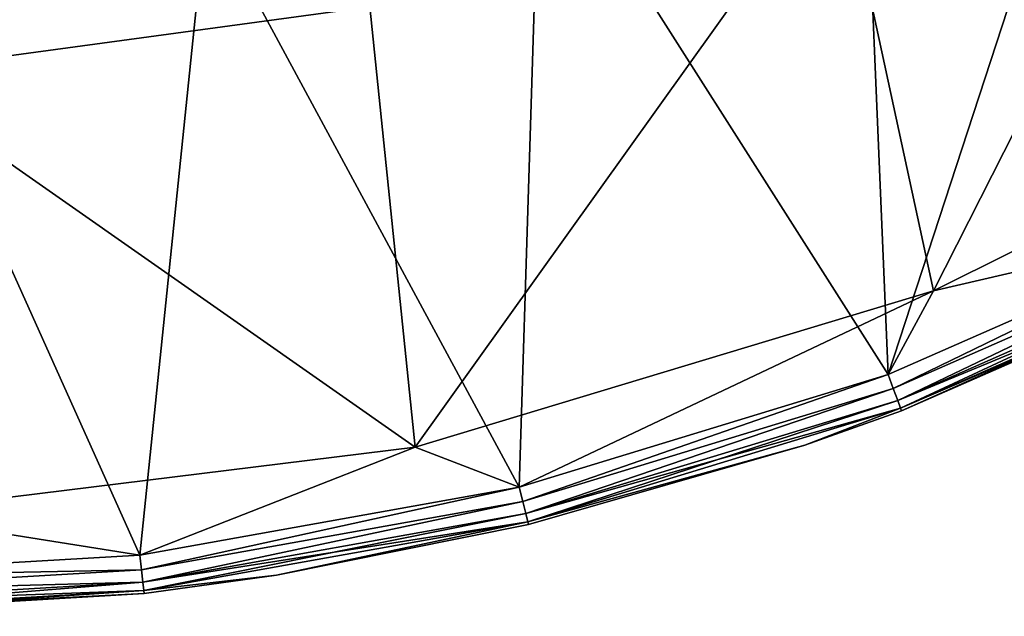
# Model space of a CAD drawing. Header units: millimetres. Extents: x -42.7 to 42.2, y 4.1 to 89.1.
# Tile 15 of 50: x 3.1 to 15.8, y 4.1 to 11.8. Entities that reach past the tile are written whole.
import ezdxf

# ---------------------------------------------------------------- set-up
doc = ezdxf.new("R2010")
doc.units = ezdxf.units.MM
doc.header["$LTSCALE"] = 25.4
doc.layers.get('0').update_dxf_attribs({"true_color": 0xff5454})

# ---------------------------------------------------------------- blocks, each defined once
blk = doc.blocks.new('CHARLIE-8367-8366.STL#2')
at = {"color": 18, "true_color": 0x000000}
mesh = blk.add_polyface(dxfattribs=at)
corners = [(-41.796, 40.41, 4.242), (-42.085, 50.34, 4.242), (-42.235, 45.367, 4.242), (-41.348, 55.262, 4.242), (-41.32, 43.281, 4.242), (-40.774, 35.54, 4.242), (-40.171, 36.388, 4.242), (-39.183, 30.825, 4.242), (-37.873, 29.789, 4.242), (-37.045, 26.331, 4.242), (-34.492, 23.673, 4.242), (-34.391, 22.122, 4.242), (-30.127, 18.216, 4.242), (-31.258, 18.256, 4.242), (-27.689, 14.788, 4.242), (-24.902, 13.575, 4.242), (-23.735, 11.766, 4.242), (-18.969, 9.884, 4.242), (-19.452, 9.233, 4.242), (-14.899, 7.225, 4.242), (-12.497, 7.249, 4.242), (-10.141, 5.769, 4.242), (-5.672, 5.746, 4.242), (-5.243, 4.886, 4.242), (1.308, 5.418, 4.242), (-0.276, 4.588, 4.242), (4.692, 4.88, 4.242), (8.244, 6.274, 4.242), (9.59, 5.758, 4.242), (14.934, 8.29, 4.242), (14.35, 7.209, 4.242), (18.905, 9.212, 4.242), (21.188, 11.407, 4.242), (23.191, 11.74, 4.242), (26.826, 15.537, 4.242), (27.148, 14.758, 4.242), (31.684, 20.56, 4.242), (30.72, 18.222, 4.242), (33.858, 22.084, 4.242), (35.623, 26.332, 4.242), (36.517, 26.291, 4.242), (38.531, 32.686, 4.242), (38.659, 30.782, 4.242), (40.322, 39.441, 4.242), (40.256, 35.495, 4.242), (41.283, 40.364, 4.242), (40.946, 46.401, 4.242), (-41.288, 50.269, 4.242), (-40.034, 60.061, 4.242), (-40.076, 57.151, 4.242), (-37.718, 63.729, 4.242), (-38.161, 64.672, 4.242), (-35.756, 69.028, 4.242), (-34.282, 69.814, 4.242), (-32.853, 73.07, 4.242), (-29.868, 75.231, 4.242), (-29.492, 76.739, 4.242), (-24.601, 79.824, 4.242), (-25.721, 79.986, 4.242), (-21.592, 82.764, 4.242), (-18.634, 83.461, 4.242), (-17.163, 85.034, 4.242), (-12.138, 86.037, 4.242), (-12.498, 86.764, 4.242), (-7.66, 87.93, 4.242), (-5.3, 87.478, 4.242), (-2.718, 88.516, 4.242), (1.683, 87.743, 4.242), (2.258, 88.513, 4.242), (8.61, 86.824, 4.242), (7.199, 87.922, 4.242), (12.035, 86.75, 4.242), (15.282, 84.747, 4.242), (16.699, 85.015, 4.242), (21.508, 81.573, 4.242), (21.125, 82.74, 4.242), (25.251, 79.958, 4.242), (27.107, 77.392, 4.242), (29.018, 76.708, 4.242), (31.919, 72.325, 4.242), (32.375, 73.034, 4.242), (35.806, 66.517, 4.242), (35.274, 68.989, 4.242), (37.674, 64.63, 4.242), (38.655, 60.137, 4.242), (39.542, 60.018, 4.242), (40.386, 53.366, 4.242), (40.851, 55.217, 4.242), (41.583, 50.295, 4.242), (41.728, 45.321, 4.242)]
mesh.append_faces([[corners[k] for k in face] for face in [(0, 1, 2), (88, 45, 89)]], dxfattribs={"vtx0": -1, "color": 18})
mesh.append_faces([[corners[k] for k in face] for face in [(1, 0, 3), (4, 5, 6), (6, 7, 8), (8, 9, 10), (10, 11, 12), (12, 14, 15), (15, 16, 17), (17, 19, 20), (20, 21, 22), (22, 23, 24), (24, 26, 27), (27, 28, 29), (29, 31, 32), (32, 33, 34), (34, 35, 36), (36, 38, 39), (39, 40, 41), (41, 42, 43), (43, 45, 46), (3, 47, 48), (47, 3, 4), (48, 50, 51), (51, 50, 52), (52, 53, 54), (54, 55, 56), (56, 57, 58), (58, 57, 59), (59, 60, 61), (61, 62, 63), (63, 62, 64), (64, 65, 66), (66, 67, 68), (68, 69, 70), (70, 69, 71), (71, 72, 73), (73, 74, 75), (75, 74, 76), (76, 77, 78), (78, 79, 80), (80, 81, 82), (82, 81, 83), (83, 84, 85), (85, 86, 87), (87, 46, 88)]], dxfattribs={"vtx0": -1, "vtx1": -1, "color": 18})
mesh.append_faces([[corners[k] for k in face] for face in [(3, 0, 4), (88, 46, 45)]], dxfattribs={"vtx0": -1, "vtx1": -1, "vtx2": -1, "color": 18})
mesh.append_faces([[corners[k] for k in face] for face in [(4, 0, 5), (6, 5, 7), (8, 7, 9), (10, 9, 11), (12, 11, 13), (12, 13, 14), (15, 14, 16), (17, 16, 18), (17, 18, 19), (20, 19, 21), (22, 21, 23), (24, 23, 25), (24, 25, 26), (27, 26, 28), (29, 28, 30), (29, 30, 31), (32, 31, 33), (34, 33, 35), (36, 35, 37), (36, 37, 38), (39, 38, 40), (41, 40, 42), (43, 42, 44), (43, 44, 45), (48, 47, 49), (48, 49, 50), (52, 50, 53), (54, 53, 55), (56, 55, 57), (59, 57, 60), (61, 60, 62), (64, 62, 65), (66, 65, 67), (68, 67, 69), (71, 69, 72), (73, 72, 74), (76, 74, 77), (78, 77, 79), (80, 79, 81), (83, 81, 84), (85, 84, 86), (87, 86, 46)]], dxfattribs={"vtx0": -1, "vtx2": -1, "color": 18})
mesh = blk.add_polyface(dxfattribs=at)
corners = [(-42.085, 50.34, 0.042), (-41.796, 40.41, 0.042), (-42.235, 45.367, 0.042), (-41.348, 55.262, 0.042), (-40.774, 35.54, 0.042), (-40.034, 60.061, 0.042), (-39.183, 30.825, 0.042), (-38.161, 64.672, 0.042), (-37.045, 26.331, 0.042), (-35.756, 69.028, 0.042), (-34.391, 22.122, 0.042), (-34.075, 45.186, 0.042), (-33.969, 49.612, 0.042), (-32.853, 73.07, 0.042), (-33.286, 53.987, 0.042), (-32.037, 58.236, 0.042), (-29.492, 76.739, 0.042), (-30.245, 62.285, 0.042), (-27.94, 66.065, 0.042), (-25.721, 79.986, 0.042), (-25.16, 69.512, 0.042), (-21.592, 82.764, 0.042), (-21.955, 72.567, 0.042), (-18.379, 75.178, 0.042), (-17.163, 85.034, 0.042), (-14.492, 77.299, 0.042), (-12.498, 86.764, 0.042), (-10.362, 78.895, 0.042), (-7.66, 87.93, 0.042), (-6.058, 79.938, 0.042), (-2.718, 88.516, 0.042), (-1.656, 80.41, 0.042), (2.258, 88.513, 0.042), (2.771, 80.304, 0.042), (7.199, 87.922, 0.042), (7.146, 79.621, 0.042), (11.394, 78.372, 0.042), (12.035, 86.75, 0.042), (15.443, 76.58, 0.042), (16.699, 85.015, 0.042), (19.224, 74.275, 0.042), (21.125, 82.74, 0.042), (22.671, 71.496, 0.042), (25.251, 79.958, 0.042), (25.726, 68.29, 0.042), (29.018, 76.708, 0.042), (28.336, 64.714, 0.042), (30.457, 60.827, 0.042), (32.375, 73.034, 0.042), (32.053, 56.697, 0.042), (33.096, 52.393, 0.042), (35.274, 68.989, 0.042), (33.569, 47.991, 0.042), (33.858, 22.084, 0.042), (36.517, 26.291, 0.042), (37.674, 64.63, 0.042), (38.659, 30.782, 0.042), (39.542, 60.018, 0.042), (40.256, 35.495, 0.042), (40.851, 55.217, 0.042), (41.283, 40.364, 0.042), (41.583, 50.295, 0.042), (41.728, 45.321, 0.042), (-31.258, 18.256, 0.042), (-33.603, 40.783, 0.042), (-32.56, 36.48, 0.042), (-30.964, 32.349, 0.042), (-27.689, 14.788, 0.042), (-28.842, 28.463, 0.042), (-26.232, 24.886, 0.042), (-23.735, 11.766, 0.042), (-23.177, 21.681, 0.042), (-19.452, 9.233, 0.042), (-19.73, 18.902, 0.042), (-15.95, 16.596, 0.042), (-14.899, 7.225, 0.042), (-11.901, 14.804, 0.042), (-10.141, 5.769, 0.042), (-7.652, 13.556, 0.042), (-5.243, 4.886, 0.042), (-3.277, 12.873, 0.042), (-0.276, 4.588, 0.042), (1.149, 12.766, 0.042), (4.692, 4.88, 0.042), (5.552, 13.239, 0.042), (9.59, 5.758, 0.042), (9.855, 14.282, 0.042), (14.35, 7.209, 0.042), (13.986, 15.878, 0.042), (17.872, 17.999, 0.042), (18.905, 9.212, 0.042), (21.449, 20.609, 0.042), (23.191, 11.74, 0.042), (24.654, 23.664, 0.042), (27.148, 14.758, 0.042), (27.433, 27.111, 0.042), (30.72, 18.222, 0.042), (29.739, 30.892, 0.042), (31.531, 34.941, 0.042), (32.779, 39.189, 0.042), (33.462, 43.564, 0.042)]
mesh.append_faces([[corners[k] for k in face] for face in [(0, 1, 2), (60, 61, 62)]], dxfattribs={"vtx0": -1, "color": 18})
mesh.append_faces([[corners[k] for k in face] for face in [(1, 3, 4), (4, 5, 6), (6, 7, 8), (8, 9, 10), (11, 9, 12), (12, 13, 14), (14, 13, 15), (15, 16, 17), (17, 16, 18), (18, 19, 20), (20, 21, 22), (22, 21, 23), (23, 24, 25), (25, 26, 27), (27, 28, 29), (29, 30, 31), (31, 32, 33), (33, 34, 35), (35, 34, 36), (36, 37, 38), (38, 39, 40), (40, 41, 42), (42, 43, 44), (44, 45, 46), (46, 45, 47), (47, 48, 49), (49, 48, 50), (50, 51, 52), (53, 51, 54), (54, 55, 56), (56, 57, 58), (58, 59, 60), (63, 66, 67), (67, 69, 70), (70, 71, 72), (72, 74, 75), (75, 76, 77), (77, 78, 79), (79, 80, 81), (81, 82, 83), (83, 84, 85), (85, 86, 87), (87, 89, 90), (90, 91, 92), (92, 93, 94), (94, 95, 96), (96, 98, 53)]], dxfattribs={"vtx0": -1, "vtx1": -1, "color": 18})
mesh.append_faces([[corners[k] for k in face] for face in [(10, 9, 11), (52, 51, 53)]], dxfattribs={"vtx0": -1, "vtx1": -1, "vtx2": -1, "color": 18})
mesh.append_faces([[corners[k] for k in face] for face in [(1, 0, 3), (4, 3, 5), (6, 5, 7), (8, 7, 9), (12, 9, 13), (15, 13, 16), (18, 16, 19), (20, 19, 21), (23, 21, 24), (25, 24, 26), (27, 26, 28), (29, 28, 30), (31, 30, 32), (33, 32, 34), (36, 34, 37), (38, 37, 39), (40, 39, 41), (42, 41, 43), (44, 43, 45), (47, 45, 48), (50, 48, 51), (54, 51, 55), (56, 55, 57), (58, 57, 59), (60, 59, 61), (11, 63, 10), (63, 11, 64), (63, 64, 65), (63, 65, 66), (67, 66, 68), (67, 68, 69), (70, 69, 71), (72, 71, 73), (72, 73, 74), (75, 74, 76), (77, 76, 78), (79, 78, 80), (81, 80, 82), (83, 82, 84), (85, 84, 86), (87, 86, 88), (87, 88, 89), (90, 89, 91), (92, 91, 93), (94, 93, 95), (96, 95, 97), (96, 97, 98), (53, 98, 99), (53, 99, 100), (53, 100, 52)]], dxfattribs={"vtx0": -1, "vtx2": -1, "color": 18})
mesh = blk.add_polyface(dxfattribs=at)
corners = [(-40.171, 36.388, 1.942), (-41.288, 50.269, 1.942), (-41.32, 43.281, 1.942), (-40.076, 57.151, 1.942), (-37.873, 29.789, 1.942), (-37.718, 63.729, 1.942), (-34.492, 23.673, 1.942), (-35.773, 46.578, 1.942), (-35.2, 40.235, 1.942), (-33.504, 34.097, 1.942), (-30.127, 18.216, 1.942), (-30.74, 28.361, 1.942), (-26.995, 23.21, 1.942), (-24.902, 13.575, 1.942), (-22.391, 18.811, 1.942), (-18.969, 9.884, 1.942), (-17.076, 15.304, 1.942), (-12.497, 7.249, 1.942), (-11.219, 12.803, 1.942), (-5.672, 5.746, 1.942), (-5.01, 11.388, 1.942), (1.308, 5.418, 1.942), (1.351, 11.104, 1.942), (8.244, 6.274, 1.942), (7.661, 11.961, 1.942), (13.717, 13.931, 1.942), (14.934, 8.29, 1.942), (19.324, 16.95, 1.942), (21.188, 11.407, 1.942), (24.301, 20.922, 1.942), (26.826, 15.537, 1.942), (28.489, 25.719, 1.942), (31.684, 20.56, 1.942), (31.754, 31.186, 1.942), (35.623, 26.332, 1.942), (33.99, 37.149, 1.942), (35.125, 43.415, 1.942), (-35.631, 49.762, 1.942), (-34.282, 69.814, 1.942), (-35.204, 52.92, 1.942), (-33.512, 59.059, 1.942), (-29.868, 75.231, 1.942), (-30.751, 64.797, 1.942), (-27.009, 69.95, 1.942), (-24.601, 79.824, 1.942), (-22.408, 74.352, 1.942), (-18.634, 83.461, 1.942), (-17.094, 77.862, 1.942), (-12.138, 86.037, 1.942), (-11.24, 80.366, 1.942), (-5.3, 87.478, 1.942), (-5.032, 81.785, 1.942), (1.683, 87.743, 1.942), (1.33, 82.073, 1.942), (7.64, 81.22, 1.942), (8.61, 86.824, 1.942), (13.697, 79.254, 1.942), (15.282, 84.747, 1.942), (19.306, 76.238, 1.942), (21.508, 81.573, 1.942), (24.286, 72.269, 1.942), (27.107, 77.392, 1.942), (28.477, 67.475, 1.942), (31.919, 72.325, 1.942), (31.745, 62.009, 1.942), (33.984, 56.048, 1.942), (35.806, 66.517, 1.942), (35.123, 49.783, 1.942), (38.531, 32.686, 1.942), (38.655, 60.137, 1.942), (40.322, 39.441, 1.942), (40.386, 53.366, 1.942), (40.946, 46.401, 1.942)]
mesh.append_faces([[corners[k] for k in face] for face in [(0, 1, 2), (71, 70, 72)]], dxfattribs={"vtx0": -1, "color": 18})
mesh.append_faces([[corners[k] for k in face] for face in [(1, 0, 3), (3, 4, 5), (7, 6, 8), (8, 6, 9), (9, 10, 11), (11, 10, 12), (12, 13, 14), (14, 15, 16), (16, 17, 18), (18, 19, 20), (20, 21, 22), (22, 23, 24), (24, 23, 25), (25, 26, 27), (27, 28, 29), (29, 30, 31), (31, 32, 33), (33, 34, 35), (35, 34, 36), (5, 37, 38), (37, 5, 7), (38, 40, 41), (41, 43, 44), (44, 45, 46), (46, 47, 48), (48, 49, 50), (50, 51, 52), (52, 54, 55), (55, 56, 57), (57, 58, 59), (59, 60, 61), (61, 62, 63), (63, 65, 66), (66, 68, 69), (69, 70, 71)]], dxfattribs={"vtx0": -1, "vtx1": -1, "color": 18})
mesh.append_faces([[corners[k] for k in face] for face in [(5, 6, 7), (66, 36, 34)]], dxfattribs={"vtx0": -1, "vtx1": -1, "vtx2": -1, "color": 18})
mesh.append_faces([[corners[k] for k in face] for face in [(3, 0, 4), (5, 4, 6), (9, 6, 10), (12, 10, 13), (14, 13, 15), (16, 15, 17), (18, 17, 19), (20, 19, 21), (22, 21, 23), (25, 23, 26), (27, 26, 28), (29, 28, 30), (31, 30, 32), (33, 32, 34), (38, 37, 39), (38, 39, 40), (41, 40, 42), (41, 42, 43), (44, 43, 45), (46, 45, 47), (48, 47, 49), (50, 49, 51), (52, 51, 53), (52, 53, 54), (55, 54, 56), (57, 56, 58), (59, 58, 60), (61, 60, 62), (63, 62, 64), (63, 64, 65), (66, 65, 67), (66, 67, 36), (66, 34, 68), (69, 68, 70)]], dxfattribs={"vtx0": -1, "vtx2": -1, "color": 18})
mesh = blk.add_polyface(dxfattribs=at)
corners = [(5.687, 20.601, 18.542), (1.351, 11.104, 1.942), (7.661, 11.961, 1.942), (0.951, 19.958, 18.542)]
mesh.append_faces([[corners[k] for k in face] for face in [(0, 1, 2), (1, 0, 3)]], dxfattribs={"vtx0": -1, "color": 18})
mesh = blk.add_polyface(dxfattribs=at)
corners = [(14.934, 8.29, 4.242), (21.188, 11.407, 1.942), (14.934, 8.29, 1.942), (21.188, 11.407, 4.242)]
mesh.append_faces([[corners[k] for k in face] for face in [(0, 1, 2), (1, 0, 3)]], dxfattribs={"vtx0": -1, "color": 18})
mesh = blk.add_polyface(dxfattribs=at)
corners = [(14.416, 7.029, 4.204), (18.905, 9.212, 4.242), (14.35, 7.209, 4.242), (18.992, 9.042, 4.204)]
mesh.append_faces([[corners[k] for k in face] for face in [(0, 1, 2), (1, 0, 3)]], dxfattribs={"vtx0": -1, "color": 18})
mesh = blk.add_polyface(dxfattribs=at)
corners = [(18.905, 9.212, 0.042), (14.416, 7.029, 0.08), (14.35, 7.209, 0.042), (18.992, 9.042, 0.08)]
mesh.append_faces([[corners[k] for k in face] for face in [(0, 1, 2), (1, 0, 3)]], dxfattribs={"vtx0": -1, "color": 18})
mesh = blk.add_polyface(dxfattribs=at)
corners = [(14.473, 6.877, 4.096), (18.992, 9.042, 4.204), (14.416, 7.029, 4.204), (19.066, 8.898, 4.096)]
mesh.append_faces([[corners[k] for k in face] for face in [(0, 1, 2), (1, 0, 3)]], dxfattribs={"vtx0": -1, "color": 18})
mesh = blk.add_polyface(dxfattribs=at)
corners = [(18.992, 9.042, 0.08), (14.473, 6.877, 0.188), (14.416, 7.029, 0.08), (19.066, 8.898, 0.188)]
mesh.append_faces([[corners[k] for k in face] for face in [(0, 1, 2), (1, 0, 3)]], dxfattribs={"vtx0": -1, "color": 18})
mesh = blk.add_polyface(dxfattribs=at)
corners = [(19.066, 8.898, 4.096), (14.51, 6.776, 3.933), (19.116, 8.801, 3.933), (14.473, 6.877, 4.096)]
mesh.append_faces([[corners[k] for k in face] for face in [(0, 1, 2), (1, 0, 3)]], dxfattribs={"vtx0": -1, "color": 18})
mesh = blk.add_polyface(dxfattribs=at)
corners = [(19.116, 8.801, 0.351), (14.473, 6.877, 0.188), (19.066, 8.898, 0.188), (14.51, 6.776, 0.351)]
mesh.append_faces([[corners[k] for k in face] for face in [(0, 1, 2), (1, 0, 3)]], dxfattribs={"vtx0": -1, "color": 18})
mesh = blk.add_polyface(dxfattribs=at)
corners = [(19.116, 8.801, 3.933), (14.524, 6.74, 3.742), (19.133, 8.767, 3.742), (14.51, 6.776, 3.933)]
mesh.append_faces([[corners[k] for k in face] for face in [(0, 1, 2), (1, 0, 3)]], dxfattribs={"vtx0": -1, "color": 18})
mesh = blk.add_polyface(dxfattribs=at)
corners = [(19.133, 8.767, 0.542), (14.51, 6.776, 0.351), (19.116, 8.801, 0.351), (14.524, 6.74, 0.542)]
mesh.append_faces([[corners[k] for k in face] for face in [(0, 1, 2), (1, 0, 3)]], dxfattribs={"vtx0": -1, "color": 18})
mesh = blk.add_polyface(dxfattribs=at)
corners = [(19.133, 8.767, 3.742), (14.524, 6.74, 0.542), (19.133, 8.767, 0.542), (14.524, 6.74, 3.742)]
mesh.append_faces([[corners[k] for k in face] for face in [(0, 1, 2), (1, 0, 3)]], dxfattribs={"vtx0": -1, "color": 18})
mesh = blk.add_polyface(dxfattribs=at)
corners = [(8.244, 6.274, 4.242), (14.934, 8.29, 1.942), (8.244, 6.274, 1.942), (14.934, 8.29, 4.242)]
mesh.append_faces([[corners[k] for k in face] for face in [(0, 1, 2), (1, 0, 3)]], dxfattribs={"vtx0": -1, "color": 18})
mesh = blk.add_polyface(dxfattribs=at)
corners = [(9.635, 5.572, 4.204), (14.35, 7.209, 4.242), (9.59, 5.758, 4.242), (14.416, 7.029, 4.204)]
mesh.append_faces([[corners[k] for k in face] for face in [(0, 1, 2), (1, 0, 3)]], dxfattribs={"vtx0": -1, "color": 18})
mesh = blk.add_polyface(dxfattribs=at)
corners = [(14.35, 7.209, 0.042), (9.635, 5.572, 0.08), (9.59, 5.758, 0.042), (14.416, 7.029, 0.08)]
mesh.append_faces([[corners[k] for k in face] for face in [(0, 1, 2), (1, 0, 3)]], dxfattribs={"vtx0": -1, "color": 18})
mesh = blk.add_polyface(dxfattribs=at)
corners = [(9.673, 5.414, 4.096), (14.416, 7.029, 4.204), (9.635, 5.572, 4.204), (14.473, 6.877, 4.096)]
mesh.append_faces([[corners[k] for k in face] for face in [(0, 1, 2), (1, 0, 3)]], dxfattribs={"vtx0": -1, "color": 18})
mesh = blk.add_polyface(dxfattribs=at)
corners = [(14.416, 7.029, 0.08), (9.673, 5.414, 0.188), (9.635, 5.572, 0.08), (14.473, 6.877, 0.188)]
mesh.append_faces([[corners[k] for k in face] for face in [(0, 1, 2), (1, 0, 3)]], dxfattribs={"vtx0": -1, "color": 18})
mesh = blk.add_polyface(dxfattribs=at)
corners = [(14.473, 6.877, 4.096), (9.698, 5.309, 3.933), (14.51, 6.776, 3.933), (9.673, 5.414, 4.096)]
mesh.append_faces([[corners[k] for k in face] for face in [(0, 1, 2), (1, 0, 3)]], dxfattribs={"vtx0": -1, "color": 18})
mesh = blk.add_polyface(dxfattribs=at)
corners = [(14.51, 6.776, 0.351), (9.673, 5.414, 0.188), (14.473, 6.877, 0.188), (9.698, 5.309, 0.351)]
mesh.append_faces([[corners[k] for k in face] for face in [(0, 1, 2), (1, 0, 3)]], dxfattribs={"vtx0": -1, "color": 18})
mesh = blk.add_polyface(dxfattribs=at)
corners = [(9.698, 5.309, 3.933), (13.274, 6.298, 3.742), (14.51, 6.776, 3.933)]
mesh.append_faces([[corners[k] for k in face] for face in [(0, 1, 2)]], dxfattribs={"color": 18})
mesh = blk.add_polyface(dxfattribs=at)
corners = [(13.274, 6.298, 0.542), (9.698, 5.309, 0.351), (14.51, 6.776, 0.351)]
mesh.append_faces([[corners[k] for k in face] for face in [(0, 1, 2)]], dxfattribs={"color": 18})
mesh = blk.add_polyface(dxfattribs=at)
corners = [(14.51, 6.776, 3.933), (13.274, 6.298, 3.742), (14.524, 6.74, 3.742)]
mesh.append_faces([[corners[k] for k in face] for face in [(0, 1, 2)]], dxfattribs={"color": 18})
mesh = blk.add_polyface(dxfattribs=at)
corners = [(13.274, 6.298, 0.542), (14.51, 6.776, 0.351), (14.524, 6.74, 0.542)]
mesh.append_faces([[corners[k] for k in face] for face in [(0, 1, 2)]], dxfattribs={"color": 18})
mesh = blk.add_polyface(dxfattribs=at)
corners = [(14.524, 6.74, 3.742), (13.274, 6.298, 0.542), (14.524, 6.74, 0.542), (13.274, 6.298, 3.742)]
mesh.append_faces([[corners[k] for k in face] for face in [(0, 1, 2), (1, 0, 3)]], dxfattribs={"vtx0": -1, "color": 18})
mesh = blk.add_polyface(dxfattribs=at)
corners = [(1.308, 5.418, 4.242), (8.244, 6.274, 1.942), (1.308, 5.418, 1.942), (8.244, 6.274, 4.242)]
mesh.append_faces([[corners[k] for k in face] for face in [(0, 1, 2), (1, 0, 3)]], dxfattribs={"vtx0": -1, "color": 18})
mesh = blk.add_polyface(dxfattribs=at)
corners = [(9.698, 5.309, 3.933), (9.707, 5.272, 3.742), (13.274, 6.298, 3.742)]
mesh.append_faces([[corners[k] for k in face] for face in [(0, 1, 2)]], dxfattribs={"color": 18})
mesh = blk.add_polyface(dxfattribs=at)
corners = [(9.707, 5.272, 0.542), (9.698, 5.309, 0.351), (13.274, 6.298, 0.542)]
mesh.append_faces([[corners[k] for k in face] for face in [(0, 1, 2)]], dxfattribs={"color": 18})
mesh = blk.add_polyface(dxfattribs=at)
corners = [(13.274, 6.298, 3.742), (9.707, 5.272, 0.542), (13.274, 6.298, 0.542), (9.707, 5.272, 3.742)]
mesh.append_faces([[corners[k] for k in face] for face in [(0, 1, 2), (1, 0, 3)]], dxfattribs={"vtx0": -1, "color": 18})
mesh = blk.add_polyface(dxfattribs=at)
corners = [(4.714, 4.69, 4.204), (9.59, 5.758, 4.242), (4.692, 4.88, 4.242), (9.635, 5.572, 4.204)]
mesh.append_faces([[corners[k] for k in face] for face in [(0, 1, 2), (1, 0, 3)]], dxfattribs={"vtx0": -1, "color": 18})
mesh = blk.add_polyface(dxfattribs=at)
corners = [(9.59, 5.758, 0.042), (4.714, 4.69, 0.08), (4.692, 4.88, 0.042), (9.635, 5.572, 0.08)]
mesh.append_faces([[corners[k] for k in face] for face in [(0, 1, 2), (1, 0, 3)]], dxfattribs={"vtx0": -1, "color": 18})
mesh = blk.add_polyface(dxfattribs=at)
corners = [(4.733, 4.529, 4.096), (9.635, 5.572, 4.204), (4.714, 4.69, 4.204), (9.673, 5.414, 4.096)]
mesh.append_faces([[corners[k] for k in face] for face in [(0, 1, 2), (1, 0, 3)]], dxfattribs={"vtx0": -1, "color": 18})
mesh = blk.add_polyface(dxfattribs=at)
corners = [(9.635, 5.572, 0.08), (4.733, 4.529, 0.188), (4.714, 4.69, 0.08), (9.673, 5.414, 0.188)]
mesh.append_faces([[corners[k] for k in face] for face in [(0, 1, 2), (1, 0, 3)]], dxfattribs={"vtx0": -1, "color": 18})
mesh = blk.add_polyface(dxfattribs=at)
corners = [(9.673, 5.414, 4.096), (4.746, 4.422, 3.933), (9.698, 5.309, 3.933), (4.733, 4.529, 4.096)]
mesh.append_faces([[corners[k] for k in face] for face in [(0, 1, 2), (1, 0, 3)]], dxfattribs={"vtx0": -1, "color": 18})
mesh = blk.add_polyface(dxfattribs=at)
corners = [(9.698, 5.309, 0.351), (4.733, 4.529, 0.188), (9.673, 5.414, 0.188), (4.746, 4.422, 0.351)]
mesh.append_faces([[corners[k] for k in face] for face in [(0, 1, 2), (1, 0, 3)]], dxfattribs={"vtx0": -1, "color": 18})
mesh = blk.add_polyface(dxfattribs=at)
corners = [(4.746, 4.422, 3.933), (6.458, 4.621, 3.742), (9.698, 5.309, 3.933)]
mesh.append_faces([[corners[k] for k in face] for face in [(0, 1, 2)]], dxfattribs={"color": 18})
mesh = blk.add_polyface(dxfattribs=at)
corners = [(6.458, 4.621, 0.542), (4.746, 4.422, 0.351), (9.698, 5.309, 0.351)]
mesh.append_faces([[corners[k] for k in face] for face in [(0, 1, 2)]], dxfattribs={"color": 18})
mesh = blk.add_polyface(dxfattribs=at)
corners = [(9.698, 5.309, 3.933), (6.458, 4.621, 3.742), (9.707, 5.272, 3.742)]
mesh.append_faces([[corners[k] for k in face] for face in [(0, 1, 2)]], dxfattribs={"color": 18})
mesh = blk.add_polyface(dxfattribs=at)
corners = [(6.458, 4.621, 0.542), (9.698, 5.309, 0.351), (9.707, 5.272, 0.542)]
mesh.append_faces([[corners[k] for k in face] for face in [(0, 1, 2)]], dxfattribs={"color": 18})
mesh = blk.add_polyface(dxfattribs=at)
corners = [(9.707, 5.272, 3.742), (6.458, 4.621, 0.542), (9.707, 5.272, 0.542), (6.458, 4.621, 3.742)]
mesh.append_faces([[corners[k] for k in face] for face in [(0, 1, 2), (1, 0, 3)]], dxfattribs={"vtx0": -1, "color": 18})
mesh = blk.add_polyface(dxfattribs=at)
corners = [(4.714, 4.69, 4.204), (-0.276, 4.588, 4.242), (-0.276, 4.397, 4.204), (4.692, 4.88, 4.242)]
mesh.append_faces([[corners[k] for k in face] for face in [(0, 1, 2), (1, 0, 3)]], dxfattribs={"vtx0": -1, "color": 18})
mesh = blk.add_polyface(dxfattribs=at)
corners = [(-0.276, 4.588, 0.042), (4.714, 4.69, 0.08), (-0.276, 4.397, 0.08), (4.692, 4.88, 0.042)]
mesh.append_faces([[corners[k] for k in face] for face in [(0, 1, 2), (1, 0, 3)]], dxfattribs={"vtx0": -1, "color": 18})
mesh = blk.add_polyface(dxfattribs=at)
corners = [(4.733, 4.529, 4.096), (-0.276, 4.397, 4.204), (-0.276, 4.235, 4.096), (4.714, 4.69, 4.204)]
mesh.append_faces([[corners[k] for k in face] for face in [(0, 1, 2), (1, 0, 3)]], dxfattribs={"vtx0": -1, "color": 18})
mesh = blk.add_polyface(dxfattribs=at)
corners = [(-0.276, 4.397, 0.08), (4.733, 4.529, 0.188), (-0.276, 4.235, 0.188), (4.714, 4.69, 0.08)]
mesh.append_faces([[corners[k] for k in face] for face in [(0, 1, 2), (1, 0, 3)]], dxfattribs={"vtx0": -1, "color": 18})
mesh = blk.add_polyface(dxfattribs=at)
corners = [(4.746, 4.422, 3.933), (4.75, 4.384, 3.742), (6.458, 4.621, 3.742)]
mesh.append_faces([[corners[k] for k in face] for face in [(0, 1, 2)]], dxfattribs={"color": 18})
mesh = blk.add_polyface(dxfattribs=at)
corners = [(4.75, 4.384, 0.542), (4.746, 4.422, 0.351), (6.458, 4.621, 0.542)]
mesh.append_faces([[corners[k] for k in face] for face in [(0, 1, 2)]], dxfattribs={"color": 18})
mesh = blk.add_polyface(dxfattribs=at)
corners = [(6.458, 4.621, 3.742), (4.75, 4.384, 0.542), (6.458, 4.621, 0.542), (4.75, 4.384, 3.742)]
mesh.append_faces([[corners[k] for k in face] for face in [(0, 1, 2), (1, 0, 3)]], dxfattribs={"vtx0": -1, "color": 18})
mesh = blk.add_polyface(dxfattribs=at)
corners = [(4.733, 4.529, 4.096), (-0.276, 4.126, 3.933), (4.746, 4.422, 3.933), (-0.276, 4.235, 4.096)]
mesh.append_faces([[corners[k] for k in face] for face in [(0, 1, 2), (1, 0, 3)]], dxfattribs={"vtx0": -1, "color": 18})
mesh = blk.add_polyface(dxfattribs=at)
corners = [(4.746, 4.422, 0.351), (-0.276, 4.235, 0.188), (4.733, 4.529, 0.188), (-0.276, 4.126, 0.351)]
mesh.append_faces([[corners[k] for k in face] for face in [(0, 1, 2), (1, 0, 3)]], dxfattribs={"vtx0": -1, "color": 18})
mesh = blk.add_polyface(dxfattribs=at)
corners = [(4.746, 4.422, 3.933), (-0.276, 4.088, 3.742), (4.75, 4.384, 3.742), (-0.276, 4.126, 3.933)]
mesh.append_faces([[corners[k] for k in face] for face in [(0, 1, 2), (1, 0, 3)]], dxfattribs={"vtx0": -1, "color": 18})
mesh = blk.add_polyface(dxfattribs=at)
corners = [(4.75, 4.384, 0.542), (-0.276, 4.126, 0.351), (4.746, 4.422, 0.351), (-0.276, 4.088, 0.542)]
mesh.append_faces([[corners[k] for k in face] for face in [(0, 1, 2), (1, 0, 3)]], dxfattribs={"vtx0": -1, "color": 18})
mesh = blk.add_polyface(dxfattribs=at)
corners = [(4.75, 4.384, 3.742), (-0.276, 4.088, 0.542), (4.75, 4.384, 0.542), (-0.276, 4.088, 3.742)]
mesh.append_faces([[corners[k] for k in face] for face in [(0, 1, 2), (1, 0, 3)]], dxfattribs={"vtx0": -1, "color": 18})

msp = doc.modelspace()

# ---------------------------------------------------------------- block references
at = {"color": 0}
msp.add_blockref('CHARLIE-8367-8366.STL#2', (0, 0), dxfattribs=at)

doc.saveas('drawing.dxf')
